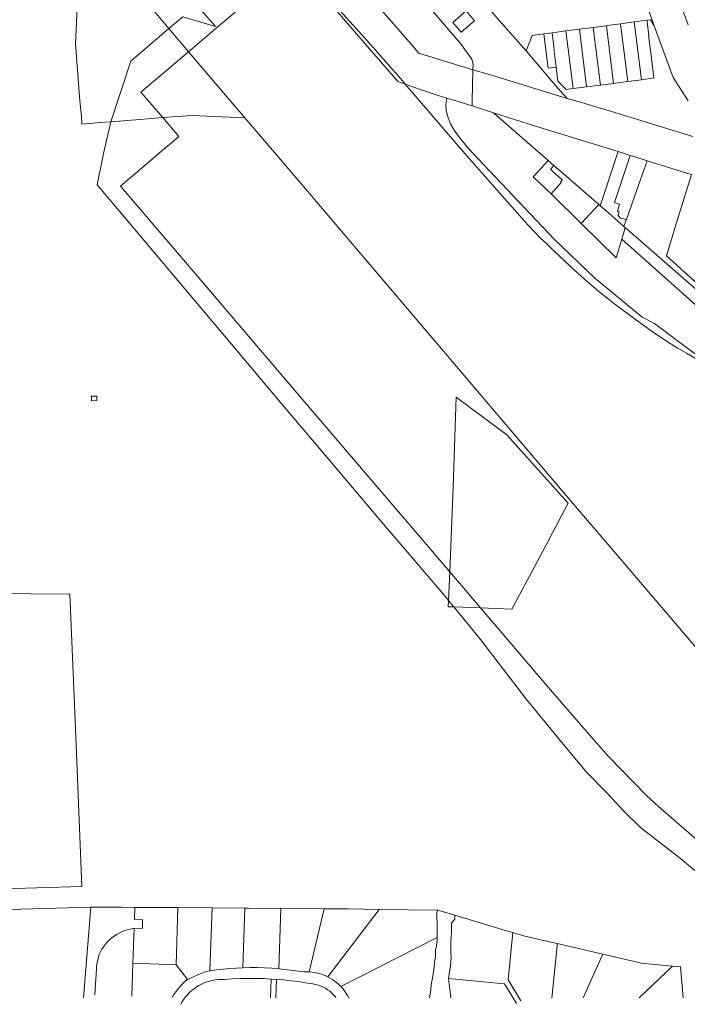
# Model space of a CAD drawing. Header units: metres. Extents: x 151449 to 154753, y 463150 to 465307.
# Tile 3 of 52: x 152339 to 152597, y 463151 to 463531. Entities that reach past the tile are written whole.
import ezdxf

# ---------------------------------------------------------------- set-up
doc = ezdxf.new("R2010")
doc.units = ezdxf.units.M
doc.layers.add('B-PV-KG-GRENS_PERCEEL-G', color=211, linetype='Continuous', lineweight=9)

msp = doc.modelspace()

# ---------------------------------------------------------------- linework, layer by layer
at = {"layer": 'B-PV-KG-GRENS_PERCEEL-G', "flags": 128}
for points in [[(152466.28, 463572.64), (152509.566, 463522.118), (152513.892, 463516.012), (152514.342, 463514.108)], [(152488.127, 463506.433), (152485.265, 463507.475), (152446.674, 463552.1), (152436.074, 463557.632)], [(152490.43, 463521.875), (152458.435, 463558.825)], [(152509.861, 463548.219), (152524.694, 463530.716), (152524.785, 463530.608)], [(152374.421, 463491.879), (152370.406, 463491.55), (152363.292, 463490.996), (152363.07, 463493.843), (152362.505, 463500), (152360.778, 463522.018), (152361.399, 463535.709), (152363.317, 463542.61), (152378.323, 463537.924)], [(152472.8, 463523.918), (152459.331, 463538.869)], [(152396.882, 463527.881), (152389.86, 463536.204)], [(152414.807, 463528.687), (152409.443, 463534.923), (152407.561, 463537.006)], [(152424.609, 463536.074), (152415.277, 463528.14)], [(152584.373, 463528.993), (152581.434, 463536.917)], [(152595.387, 463534.867), (152597.396, 463529.325)], [(152396.882, 463527.881), (152402.253, 463532.47)], [(152414.807, 463528.687), (152402.253, 463532.47)], [(152534.825, 463519.215), (152524.785, 463530.608)], [(152571.329, 463529.733), (152576.578, 463530.44)], [(152576.578, 463530.44), (152581.551, 463531.11)], [(152576.578, 463530.44), (152579.394, 463508.128)], [(152581.551, 463531.11), (152582.932, 463531.296), (152584.373, 463528.993)], [(152581.789, 463529.344), (152581.551, 463531.11)], [(152382.2, 463515.334), (152396.882, 463527.881)], [(152404.438, 463518.925), (152396.882, 463527.881)], [(152415.277, 463528.14), (152404.438, 463518.925)], [(152541.757, 463525.838), (152544.962, 463526.258)], [(152544.962, 463526.258), (152550.251, 463526.952)], [(152545.496, 463520.954), (152544.962, 463526.258)], [(152550.251, 463526.952), (152555.461, 463527.635)], [(152550.251, 463526.952), (152553.006, 463504.68)], [(152555.461, 463527.635), (152560.803, 463528.335)], [(152555.461, 463527.635), (152558.15, 463505.317)], [(152560.803, 463528.335), (152565.915, 463529.005)], [(152560.803, 463528.335), (152563.609, 463505.993)], [(152565.915, 463529.005), (152566.185, 463529.04), (152571.329, 463529.733)], [(152565.915, 463529.005), (152568.653, 463506.668)], [(152571.329, 463529.733), (152574.137, 463507.413)], [(152583.142, 463517.517), (152582.182, 463525.28), (152582.291, 463525.293), (152581.789, 463529.344)], [(152584.373, 463528.993), (152591.605, 463508.964)], [(152486.399, 463508.452), (152472.8, 463523.918)], [(152534.825, 463519.215), (152537.193, 463525.24), (152541.757, 463525.838)], [(152541.757, 463525.838), (152543.398, 463512.599), (152546.452, 463512.977)], [(152404.438, 463518.925), (152386.085, 463503.322)], [(152426.138, 463493.43), (152404.591, 463518.743), (152404.438, 463518.925)], [(152514.296, 463511.993), (152493.418, 463518.321), (152490.43, 463521.875)], [(152546.185, 463505.853), (152534.825, 463519.215)], [(152545.496, 463520.954), (152545.716, 463519.178)], [(152546.452, 463512.977), (152545.716, 463519.178)], [(152374.421, 463491.879), (152382.2, 463515.334)], [(152583.142, 463517.517), (152584.222, 463508.784), (152579.394, 463508.128)], [(152513.997, 463498.002), (152514.048, 463500), (152514.296, 463511.993)], [(152514.296, 463511.993), (152514.342, 463514.108)], [(152550.664, 463500.892), (152519.778, 463510.331), (152514.296, 463511.993)], [(152553.006, 463504.68), (152550.369, 463504.354), (152547.1, 463507.518), (152546.452, 463512.977)], [(152486.399, 463508.452), (152488.127, 463506.433)], [(152574.137, 463507.413), (152568.653, 463506.668)], [(152579.394, 463508.128), (152574.137, 463507.413)], [(152591.605, 463508.964), (152597.449, 463500)], [(152504.187, 463501.019), (152500.926, 463501.957), (152495.095, 463503.896), (152488.127, 463506.433)], [(152511.903, 463478.651), (152488.127, 463506.433)], [(152546.185, 463505.853), (152550.664, 463500.892)], [(152558.15, 463505.317), (152553.006, 463504.68)], [(152563.609, 463505.993), (152558.15, 463505.317)], [(152568.653, 463506.668), (152564.482, 463506.101), (152563.609, 463505.993)], [(152386.085, 463503.322), (152394.469, 463493.461)], [(152504.187, 463501.019), (152503.86, 463498.697)], [(152513.997, 463498.002), (152507.732, 463500), (152504.187, 463501.019)], [(152550.664, 463500.892), (152554.063, 463500), (152566.222, 463496.28), (152599.206, 463486.209)], [(152503.86, 463498.697), (152504.022, 463496.184)], [(152504.022, 463496.184), (152504.733, 463493.421)], [(152513.997, 463498.002), (152522.297, 463495.355)], [(152394.469, 463493.461), (152385.595, 463492.793), (152374.421, 463491.879)], [(152405.864, 463494.318), (152394.469, 463493.461)], [(152394.469, 463493.461), (152400.725, 463486.132)], [(152426.138, 463493.43), (152423.077, 463493.564), (152405.864, 463494.318)], [(152426.138, 463493.43), (152445.215, 463471.071), (152486.853, 463422.145), (152537.154, 463362.814), (152554.657, 463342.245), (152565.649, 463329.464), (152584.347, 463307.586), (152614.336, 463272.452), (152657.706, 463221.623), (152690.205, 463183.338), (152690.622, 463182.848)], [(152504.733, 463493.421), (152505.824, 463490.785)], [(152522.297, 463495.355), (152536.301, 463483.055), (152543.23, 463477.015)], [(152522.297, 463495.355), (152538.462, 463490.199), (152570.391, 463480.307)], [(152374.421, 463491.879), (152371.576, 463479.538)], [(152505.824, 463490.785), (152507.62, 463487.835)], [(152400.725, 463486.132), (152396.926, 463482.898)], [(152507.62, 463487.835), (152509.663, 463485.112)], [(152509.663, 463485.112), (152512.788, 463481.369)], [(152395.861, 463481.991), (152389.695, 463476.743)], [(152396.926, 463482.898), (152395.861, 463481.991)], [(152512.788, 463481.369), (152514.588, 463479.464)], [(152371.576, 463479.538), (152369.201, 463467.505)], [(152389.695, 463476.743), (152388.629, 463475.836)], [(152511.903, 463478.651), (152533.298, 463454.497)], [(152514.588, 463479.464), (152520.764, 463472.928)], [(152543.409, 463476.859), (152537.626, 463470.638)], [(152543.23, 463477.015), (152543.409, 463476.859)], [(152543.409, 463476.859), (152545.617, 463474.935)], [(152570.391, 463480.307), (152563.408, 463459.428)], [(152575.051, 463478.864), (152569.056, 463460.672), (152570.901, 463460.013)], [(152570.391, 463480.307), (152575.051, 463478.864)], [(152575.051, 463478.864), (152576.032, 463478.56), (152581.619, 463476.819)], [(152578.401, 463467.691), (152581.619, 463476.819)], [(152581.619, 463476.819), (152598.608, 463471.525)], [(152388.629, 463475.836), (152382.463, 463470.588)], [(152520.764, 463472.928), (152545.743, 463446.494)], [(152544.319, 463473.413), (152545.617, 463474.935)], [(152544.319, 463473.413), (152548.842, 463469.471)], [(152545.617, 463474.935), (152550.139, 463470.993)], [(152381.957, 463470.157), (152378.206, 463466.964)], [(152382.463, 463470.588), (152381.957, 463470.157)], [(152537.626, 463470.638), (152544.592, 463464.041)], [(152548.233, 463468.757), (152548.842, 463469.471)], [(152550.139, 463470.993), (152562.935, 463459.84)], [(152601.144, 463429.123), (152589.131, 463440.045), (152592.869, 463452.39), (152598.685, 463471.501)], [(152369.201, 463467.505), (152377.63, 463457.478)], [(152378.206, 463466.964), (152408.581, 463431.441), (152448.518, 463384.52), (152487.155, 463339.318), (152505.355, 463317.931)], [(152544.592, 463464.041), (152548.504, 463468.541)], [(152548.504, 463468.541), (152548.233, 463468.757)], [(152573.56, 463453.96), (152573.604, 463454.085), (152578.401, 463467.691)], [(152556.178, 463452.592), (152544.592, 463464.041)], [(152556.178, 463452.592), (152562.935, 463459.84)], [(152562.935, 463459.84), (152563.408, 463459.428)], [(152563.408, 463459.428), (152565.61, 463457.508), (152572.657, 463451.361)], [(152570.81, 463457.012), (152570.138, 463457.208), (152570.901, 463460.013)], [(152377.63, 463457.478), (152400.999, 463429.678)], [(152533.298, 463454.497), (152535.632, 463451.926), (152538.017, 463449.401), (152540.451, 463446.924), (152542.933, 463444.496), (152545.463, 463442.117)], [(152570.81, 463457.012), (152570.373, 463455.577)], [(152570.373, 463455.577), (152571.341, 463454.551)], [(152571.341, 463454.551), (152572.608, 463454.403)], [(152573.56, 463453.96), (152572.57, 463454.278), (152572.608, 463454.403)], [(152573.56, 463453.96), (152572.657, 463451.361)], [(152569.627, 463439.304), (152556.178, 463452.592)], [(152571.802, 463446.489), (152573.147, 463450.933)], [(152572.657, 463451.361), (152573.147, 463450.933)], [(152573.147, 463450.933), (152600.517, 463427.059)], [(152545.743, 463446.494), (152561.206, 463431.582)], [(152571.802, 463446.489), (152569.627, 463439.304)], [(152640.423, 463385.295), (152571.802, 463446.489)], [(152545.463, 463442.117), (152552.066, 463435.829)], [(152552.066, 463435.829), (152557.367, 463431.008)], [(152561.206, 463431.582), (152579.635, 463416.378)], [(152400.999, 463429.678), (152420.407, 463406.639)], [(152557.367, 463431.008), (152560.048, 463428.69), (152562.767, 463426.415), (152565.522, 463424.186), (152568.314, 463422.002), (152571.141, 463419.864), (152574.003, 463417.773)], [(152574.003, 463417.773), (152577.128, 463415.383), (152580.301, 463413.057), (152583.52, 463410.794), (152586.784, 463408.597), (152590.091, 463406.466), (152593.44, 463404.402), (152596.83, 463402.405)], [(152579.635, 463416.378), (152584.395, 463413.858)], [(152584.395, 463413.858), (152608.541, 463395.816)], [(152420.407, 463406.639), (152440.004, 463383.354)], [(152596.83, 463402.405), (152608.595, 463395.425)], [(152517.274, 463303.926), (152529.364, 463303.441), (152540.175, 463323.633), (152551.066, 463344.439), (152538.296, 463358.648), (152527.425, 463370.893), (152507.815, 463385.379), (152506.694, 463350.779), (152505.355, 463317.931)], [(152440.004, 463383.354), (152454.433, 463366.327)], [(152454.433, 463366.327), (152481.233, 463334.705)], [(152481.233, 463334.705), (152503.464, 463308.621)], [(152505.355, 463317.931), (152504.904, 463306.85)], [(152517.274, 463303.926), (152505.355, 463317.931)], [(152302.696, 463309.756), (152313.366, 463309.641), (152358.642, 463309.258), (152359.924, 463278.855)], [(152503.464, 463308.621), (152504.904, 463306.85)], [(152504.904, 463306.85), (152504.805, 463304.427)], [(152506.943, 463304.341), (152504.904, 463306.85)], [(152504.805, 463304.427), (152506.943, 463304.341)], [(152506.943, 463304.341), (152517.274, 463303.926)], [(152506.943, 463304.341), (152517.191, 463291.735)], [(152541.85, 463275.11), (152526.211, 463293.425), (152517.274, 463303.926)], [(152517.191, 463291.735), (152534.601, 463269.032)], [(152359.924, 463278.855), (152361.1, 463250.985), (152363.287, 463196.229), (152280.398, 463193.824)], [(152623.66, 463196.648), (152613.882, 463204.093), (152602.581, 463212.805), (152585.958, 463227.162), (152581.301, 463231.458), (152566.625, 463246.504), (152558.257, 463256.067), (152541.85, 463275.11)], [(152534.601, 463269.032), (152548.063, 463252.656)], [(152548.063, 463252.656), (152558.241, 463240.401)], [(152558.241, 463240.401), (152566.195, 463232.334)], [(152566.195, 463232.334), (152572.651, 463225.431)], [(152572.651, 463225.431), (152579.058, 463219.048)], [(152579.058, 463219.048), (152594.469, 463207.091)], [(152594.469, 463207.091), (152600.034, 463202.518)], [(152280.041, 463153.254), (152280.075, 463158.624), (152280.248, 463185.709), (152302.338, 463186.359), (152335.334, 463187.331), (152366.672, 463188.253)], [(152366.672, 463188.253), (152363.857, 463153.254)], [(152366.672, 463188.253), (152369.725, 463188.343), (152378.438, 463188.276), (152383.514, 463188.187), (152383.702, 463188.187)], [(152383.543, 463183.465), (152383.702, 463188.187)], [(152383.702, 463188.187), (152390.497, 463188.183), (152400.352, 463188.107)], [(152400.352, 463188.107), (152399.615, 463166.048)], [(152400.352, 463188.107), (152413.55, 463188.006)], [(152413.55, 463188.006), (152412.736, 463163.624)], [(152413.55, 463188.006), (152426.247, 463187.909)], [(152426.247, 463187.909), (152425.478, 463164.885)], [(152426.247, 463187.909), (152427.617, 463187.898), (152440.112, 463187.802)], [(152440.112, 463187.802), (152439.333, 463164.449)], [(152440.112, 463187.802), (152456.864, 463187.673)], [(152451.068, 463163.278), (152456.864, 463187.673)], [(152456.864, 463187.673), (152466.015, 463187.603), (152478.1, 463187.433)], [(152458.202, 463161.39), (152478.1, 463187.433)], [(152478.1, 463187.433), (152500.638, 463187.067)], [(152500.638, 463187.067), (152500.391, 463186.204)], [(152500.391, 463186.204), (152500.49, 463180.24)], [(152500.638, 463187.067), (152501.161, 463187.058), (152507.269, 463185.222)], [(152507.269, 463185.222), (152527.311, 463179.168), (152529.716, 463178.459)], [(152507.269, 463185.222), (152507.304, 463183.588)], [(152369.977, 463169.986), (152370.462, 463171.032), (152371.018, 463172.042), (152371.643, 463173.011), (152372.333, 463173.935), (152373.085, 463174.809), (152373.897, 463175.628), (152374.762, 463176.389), (152375.679, 463177.089), (152376.642, 463177.724), (152377.646, 463178.29), (152378.687, 463178.786), (152379.76, 463179.208), (152380.859, 463179.556), (152381.98, 463179.826), (152383.117, 463180.018)], [(152382.98, 463166.602), (152383.427, 463180.031)], [(152383.427, 463180.031), (152383.117, 463180.018)], [(152383.543, 463183.465), (152386.713, 463183.351), (152386.682, 463180.17), (152383.427, 463180.031)], [(152500.49, 463180.24), (152500.549, 463177.557)], [(152507.304, 463183.588), (152506.064, 463182.139)], [(152506.064, 463182.139), (152506.089, 463178.413)], [(152463.254, 463157.643), (152500.516, 463176.558)], [(152500.516, 463176.558), (152500.47, 463175.175)], [(152500.549, 463177.557), (152500.516, 463176.558)], [(152506.089, 463178.413), (152505.835, 463175.293)], [(152529.716, 463178.459), (152527.914, 463160.226)], [(152529.716, 463178.459), (152534.378, 463177.084)], [(152546.897, 463174.193), (152534.378, 463177.084)], [(152500.261, 463173.394), (152499.904, 463171.618)], [(152500.47, 463175.175), (152500.261, 463173.394)], [(152505.835, 463175.293), (152505.835, 463170.824)], [(152546.81, 463173.314), (152544.81, 463153.078)], [(152546.897, 463174.193), (152546.81, 463173.314)], [(152564.494, 463170.129), (152546.897, 463174.193)], [(152369.036, 463166.449), (152369.977, 463169.986)], [(152499.814, 463168.94), (152499.636, 463168.051)], [(152499.904, 463171.618), (152499.814, 463168.94)], [(152505.914, 463168.735), (152505.666, 463165.764)], [(152505.835, 463170.824), (152505.914, 463168.735)], [(152563.629, 463168.213), (152564.494, 463170.129)], [(152579.443, 463166.677), (152564.494, 463170.129)], [(152368.299, 463154.406), (152369.036, 463166.449)], [(152382.558, 463153.932), (152382.98, 463166.602)], [(152382.98, 463166.602), (152399.615, 463166.048)], [(152399.615, 463166.048), (152404.09, 463160.384)], [(152412.736, 463163.624), (152415.27, 463164.003), (152417.813, 463164.319), (152420.363, 463164.571), (152422.919, 463164.76), (152425.478, 463164.885)], [(152425.478, 463164.885), (152428.252, 463164.947), (152431.026, 463164.934), (152433.799, 463164.847), (152436.569, 463164.685), (152439.333, 463164.449)], [(152499.636, 463168.051), (152499.209, 463164.192)], [(152505.666, 463165.764), (152504.908, 463160.69)], [(152556.88, 463153.254), (152563.629, 463168.213)], [(152578.494, 463153.254), (152591.35, 463165.523)], [(152579.443, 463166.677), (152589.837, 463165.67), (152591.35, 463165.523)], [(152591.35, 463165.523), (152594.465, 463165.219), (152595.465, 463153.254)], [(152404.09, 463160.384), (152410.397, 463163.216)], [(152410.397, 463163.216), (152412.736, 463163.624)], [(152439.333, 463164.449), (152447.956, 463163.415)], [(152447.956, 463163.415), (152448.991, 463163.328), (152450.029, 463163.282), (152451.068, 463163.278)], [(152451.068, 463163.278), (152452.126, 463163.19), (152453.177, 463163.039), (152454.217, 463162.828), (152455.243, 463162.557), (152456.251, 463162.226), (152457.239, 463161.836), (152458.202, 463161.39)], [(152458.202, 463161.39), (152459.13, 463160.891), (152460.027, 463160.34), (152460.891, 463159.737), (152461.719, 463159.085), (152462.507, 463158.386), (152463.254, 463157.643)], [(152498.822, 463161.523), (152498.123, 463158.417)], [(152499.209, 463164.192), (152498.822, 463161.523)], [(152398.116, 463153.414), (152398.805, 463154.508), (152399.543, 463155.569), (152400.329, 463156.595), (152401.162, 463157.584), (152402.039, 463158.533), (152402.959, 463159.442), (152403.919, 463160.307)], [(152418.322, 463160.326), (152417.184, 463160.347), (152416.047, 463160.296), (152414.916, 463160.174), (152413.795, 463159.981), (152412.687, 463159.717), (152411.599, 463159.385), (152410.534, 463158.985), (152409.496, 463158.518), (152408.489, 463157.987), (152407.518, 463157.394), (152406.586, 463156.741), (152405.697, 463156.031), (152404.855, 463155.266), (152404.062, 463154.449), (152403.322, 463153.584), (152402.639, 463152.675), (152402.013, 463151.724), (152401.449, 463150.736)], [(152403.919, 463160.307), (152404.09, 463160.384)], [(152436.396, 463160.51), (152433.384, 463160.649), (152430.371, 463160.721), (152427.356, 463160.724), (152424.342, 463160.659), (152421.33, 463160.527), (152418.322, 463160.326)], [(152436.396, 463160.51), (152436.154, 463153.254)], [(152438.393, 463160.38), (152436.396, 463160.51)], [(152438.393, 463160.38), (152438.155, 463153.254)], [(152452.488, 463158.596), (152449.686, 463159.073), (152446.873, 463159.49), (152444.053, 463159.847), (152441.226, 463160.144), (152438.393, 463160.38)], [(152461.395, 463153.254), (152461.171, 463153.566), (152460.509, 463154.353), (152459.788, 463155.087), (152459.013, 463155.763), (152458.189, 463156.377), (152457.319, 463156.926), (152456.41, 463157.407), (152455.467, 463157.817), (152454.495, 463158.153), (152453.5, 463158.413), (152452.488, 463158.596)], [(152463.254, 463157.643), (152464.011, 463156.789), (152464.713, 463155.89), (152465.357, 463154.949), (152465.942, 463153.969), (152466.464, 463152.955)], [(152498.123, 463158.417), (152498.048, 463156.185)], [(152504.908, 463160.69), (152526.505, 463158.692)], [(152504.908, 463160.69), (152505.358, 463156.537), (152505.71, 463153.694), (152505.669, 463153.254)], [(152526.505, 463158.692), (152531.169, 463151.014)], [(152527.914, 463160.226), (152532.873, 463152.06)], [(152498.048, 463156.185), (152497.502, 463153.224)]]:
    msp.add_lwpolyline(points, dxfattribs=at)
for points in [[(152511.686, 463534.681), (152514.93, 463530.879), (152509.738, 463526.456), (152506.499, 463530.254)], [(152368.991, 463385.794), (152369.034, 463384.066), (152366.978, 463384.015), (152366.936, 463385.743)]]:
    msp.add_lwpolyline(points, close=True, dxfattribs=at)

doc.saveas('drawing.dxf')
